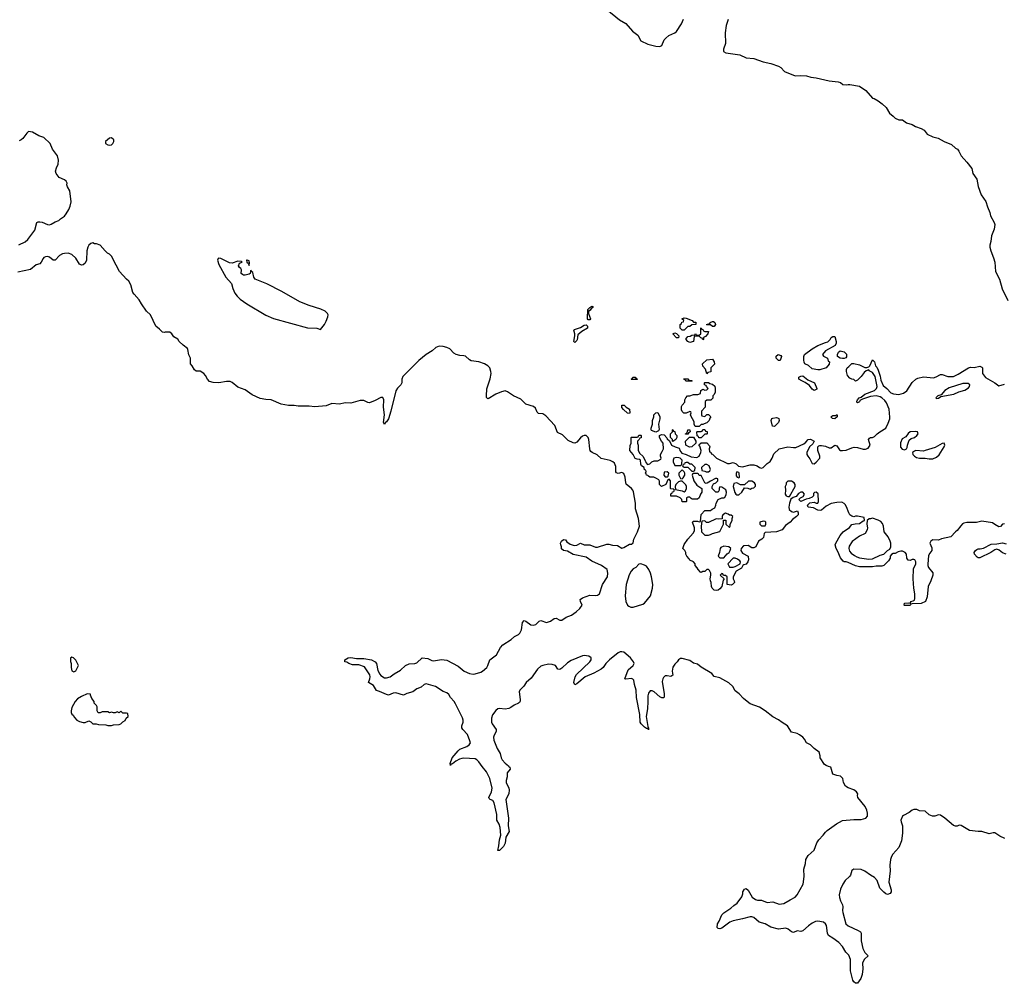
# Model space of a CAD drawing. Header units: inches. Extents: x 2494115 to 2685112, y 774173 to 915163.
# Tile 115 of 215: x 2578455 to 2588909, y 847698 to 857923. Entities that reach past the tile are written whole.
import ezdxf

# ---------------------------------------------------------------- set-up
doc = ezdxf.new("R2010")
doc.units = ezdxf.units.IN
doc.header["$MEASUREMENT"] = 0
for name, color, linetype in [('C5875', 7, 'Continuous'), ('C5884', 7, 'Continuous'), ('C5885', 7, 'Continuous')]:
    doc.layers.add(name, color=color, linetype=linetype)

msp = doc.modelspace()

# ---------------------------------------------------------------- linework, layer by layer
at = {"layer": 'C5875', "color": 5, "elevation": 40}
for points in [[(2578447, 855533), (2578513, 855567), (2578540, 855590), (2578614, 855690), (2578637, 855770), (2578650, 855777), (2578670, 855778), (2578693, 855773), (2578750, 855751), (2578770, 855748), (2578790, 855754), (2578830, 855777), (2578869, 855791), (2578890, 855810), (2578930, 855839), (2578950, 855863), (2578977, 855910), (2578990, 855943), (2579000, 855990), (2578987, 856107), (2578963, 856150), (2578957, 856170), (2578959, 856190), (2578949, 856209), (2578930, 856224), (2578875, 856250), (2578842, 856290), (2578836, 856316), (2578845, 856350), (2578864, 856390), (2578868, 856432), (2578857, 856477), (2578804, 856550), (2578779, 856610), (2578710, 856674), (2578658, 856690), (2578590, 856729), (2578550, 856735), (2578530, 856719), (2578490, 856664), (2578470, 856649), (2578450, 856639)], [(2580000, 854606), (2579990, 854605), (2579970, 854609), (2579940, 854640), (2579902, 854670), (2579844, 854790), (2579802, 854830), (2579747, 854907), (2579724, 854950), (2579670, 855010), (2579657, 855030), (2579636, 855110), (2579614, 855150), (2579590, 855169), (2579513, 855250), (2579480, 855320), (2579450, 855370), (2579432, 855412), (2579410, 855434), (2579387, 855447), (2579362, 855470), (2579309, 855529), (2579270, 855544), (2579250, 855544), (2579230, 855554), (2579210, 855549), (2579190, 855529), (2579179, 855510), (2579168, 855470), (2579163, 855370), (2579150, 855340), (2579130, 855322), (2579110, 855318), (2579090, 855329), (2579052, 855392), (2579010, 855430), (2578970, 855444), (2578930, 855442), (2578910, 855439), (2578878, 855422), (2578830, 855372), (2578810, 855372), (2578770, 855404), (2578750, 855409), (2578730, 855407), (2578710, 855398), (2578703, 855390), (2578684, 855350), (2578670, 855334), (2578630, 855321), (2578570, 855271), (2578435, 855245)]]:
    msp.add_lwpolyline(points, dxfattribs=at)
at = {"layer": 'C5875', "color": 5}
for points, elevation in [([(2579430, 856669), (2579410, 856665), (2579386, 856650), (2579367, 856630), (2579366, 856610), (2579390, 856596), (2579410, 856591), (2579430, 856596), (2579444, 856610), (2579453, 856630), (2579453, 856650)], 40), ([(2579010, 851158), (2578993, 851147), (2578993, 851113), (2579002, 851090), (2579002, 851050), (2579010, 851014), (2579030, 851002), (2579050, 851014), (2579078, 851070), (2579050, 851126), (2579026, 851150)], 60), ([(2579170, 850768), (2579110, 850742), (2579070, 850718), (2579045, 850690), (2579010, 850626), (2579002, 850590), (2579002, 850570), (2579010, 850554), (2579024, 850544), (2579037, 850517), (2579062, 850490), (2579090, 850476), (2579130, 850465), (2579150, 850465), (2579190, 850482), (2579210, 850474), (2579233, 850453), (2579268, 850452), (2579290, 850445), (2579370, 850442), (2579390, 850432), (2579430, 850432), (2579450, 850442), (2579510, 850445), (2579530, 850452), (2579550, 850474), (2579575, 850485), (2579587, 850513), (2579606, 850530), (2579602, 850562), (2579590, 850566), (2579550, 850566), (2579530, 850586), (2579510, 850568), (2579490, 850578), (2579470, 850568), (2579450, 850568), (2579430, 850575), (2579410, 850568), (2579390, 850578), (2579330, 850578), (2579310, 850568), (2579288, 850568), (2579278, 850590), (2579278, 850630), (2579270, 850646), (2579246, 850670), (2579246, 850690), (2579220, 850720), (2579206, 850754), (2579206, 850766)], 60)]:
    msp.add_lwpolyline(points, close=True, dxfattribs=dict(at, elevation=elevation))
at = {"layer": 'C5884', "color": 5, "elevation": 40}
for points in [[(2583650, 850000), (2583658, 849990), (2583664, 849970), (2583630, 849930), (2583630, 849890), (2583620, 849850), (2583620, 849830), (2583648, 849770), (2583652, 849750), (2583648, 849710), (2583617, 849650), (2583644, 849450), (2583642, 849370), (2583651, 849310), (2583618, 849250), (2583610, 849184), (2583592, 849150), (2583550, 849106), (2583530, 849108), (2583543, 849157), (2583550, 849222), (2583563, 849270), (2583558, 849350), (2583545, 849385), (2583520, 849430), (2583520, 849490), (2583492, 849612), (2583477, 849637), (2583449, 849650), (2583439, 849659), (2583435, 849670), (2583466, 849730), (2583470, 849770), (2583446, 849870), (2583430, 849907), (2583410, 849941), (2583366, 850000)], [(2588915, 849235), (2588860, 849260), (2588810, 849293), (2588790, 849293), (2588750, 849283), (2588670, 849310), (2588630, 849307), (2588541, 849321), (2588450, 849373), (2588430, 849375), (2588410, 849366), (2588390, 849364), (2588370, 849373), (2588279, 849450), (2588230, 849481), (2588210, 849486), (2588170, 849472), (2588148, 849470), (2588110, 849487), (2588070, 849524), (2588010, 849529), (2587981, 849541), (2587950, 849542), (2587930, 849535), (2587899, 849510), (2587840, 849480), (2587829, 849470), (2587812, 849430), (2587813, 849410), (2587827, 849370), (2587828, 849290), (2587818, 849210), (2587790, 849139), (2587724, 849070), (2587710, 849044), (2587700, 849010), (2587695, 848950), (2587697, 848890), (2587684, 848770), (2587707, 848690), (2587707, 848670), (2587696, 848650), (2587670, 848641), (2587650, 848649), (2587630, 848664), (2587589, 848709), (2587559, 848790), (2587530, 848822), (2587490, 848845), (2587430, 848889), (2587390, 848904), (2587310, 848909), (2587290, 848895), (2587275, 848845), (2587264, 848830), (2587221, 848790), (2587195, 848750), (2587170, 848698), (2587157, 848637), (2587159, 848610), (2587170, 848572), (2587191, 848530), (2587195, 848510), (2587191, 848470), (2587194, 848450), (2587228, 848330), (2587250, 848308), (2587359, 848259), (2587383, 848243), (2587391, 848230), (2587388, 848150), (2587408, 848068), (2587430, 848026), (2587462, 847990), (2587425, 847955), (2587410, 847930), (2587404, 847910), (2587407, 847850), (2587399, 847790), (2587386, 847750), (2587350, 847698), (2587330, 847699), (2587310, 847713), (2587302, 847730), (2587276, 847830), (2587276, 847950), (2587258, 847998), (2587226, 848030), (2587193, 848090), (2587153, 848130), (2587090, 848178), (2587044, 848204), (2587031, 848231), (2587020, 848310), (2587010, 848330), (2586990, 848345), (2586930, 848358), (2586905, 848355), (2586870, 848337), (2586831, 848309), (2586770, 848254), (2586750, 848249), (2586710, 848253), (2586670, 848236), (2586650, 848245), (2586613, 848273), (2586590, 848283), (2586510, 848274), (2586430, 848292), (2586370, 848329), (2586306, 848346), (2586250, 848395), (2586230, 848403), (2586210, 848404), (2586130, 848382), (2586030, 848362), (2585995, 848345), (2585910, 848282), (2585890, 848275), (2585870, 848278), (2585862, 848290), (2585865, 848330), (2585883, 848357), (2585910, 848425), (2585930, 848445), (2586006, 848494), (2586037, 848523), (2586073, 848547), (2586123, 848617), (2586133, 848647), (2586134, 848670), (2586150, 848698), (2586170, 848705), (2586190, 848685), (2586232, 848612), (2586266, 848586), (2586290, 848579), (2586330, 848581), (2586390, 848557), (2586450, 848562), (2586518, 848538), (2586570, 848544), (2586635, 848585), (2586690, 848613), (2586710, 848637), (2586773, 848750), (2586783, 848830), (2586781, 848910), (2586799, 848970), (2586801, 849010), (2586826, 849054), (2586889, 849110), (2586918, 849190), (2586940, 849220), (2586987, 849270), (2587010, 849303), (2587030, 849321), (2587129, 849390), (2587190, 849425), (2587310, 849435), (2587390, 849436), (2587438, 849450), (2587455, 849470), (2587456, 849504), (2587450, 849536), (2587433, 849573), (2587353, 849670), (2587349, 849690), (2587353, 849710), (2587341, 849730), (2587310, 849752), (2587250, 849773), (2587224, 849790), (2587201, 849830), (2587194, 849870), (2587178, 849890), (2587170, 849895), (2587130, 849902), (2587090, 849918), (2587068, 849990), (2587043, 850000)]]:
    msp.add_lwpolyline(points, dxfattribs=at)
at = {"layer": 'C5885', "color": 5}
for points, elevation in [([(2584690, 858030), (2584823, 857923), (2584890, 857881), (2584963, 857803), (2585018, 857758), (2585050, 857699), (2585125, 857665), (2585210, 857643), (2585250, 857639), (2585272, 857648), (2585299, 857710), (2585314, 857726), (2585346, 857754), (2585410, 857784), (2585430, 857799), (2585482, 857878), (2585503, 857930)], 40), ([(2585976, 857924), (2585957, 857863), (2585944, 857784), (2585950, 857670), (2585927, 857610), (2585926, 857586), (2585951, 857571), (2586102, 857550), (2586170, 857517), (2586250, 857510), (2586350, 857477), (2586430, 857459), (2586510, 857431), (2586535, 857415), (2586575, 857375), (2586690, 857327), (2586750, 857331), (2586810, 857327), (2586854, 857314), (2586910, 857307), (2587050, 857274), (2587145, 857265), (2587170, 857255), (2587194, 857234), (2587230, 857231), (2587250, 857237), (2587270, 857237), (2587370, 857216), (2587438, 857170), (2587510, 857092), (2587527, 857087), (2587570, 857061), (2587611, 857030), (2587656, 856990), (2587691, 856931), (2587730, 856901), (2587750, 856879), (2587790, 856861), (2587830, 856859), (2587870, 856828), (2587930, 856810), (2587965, 856790), (2588028, 856768), (2588058, 856750), (2588091, 856710), (2588150, 856681), (2588206, 856666), (2588271, 856631), (2588350, 856599), (2588390, 856561), (2588411, 856550), (2588428, 856528), (2588450, 856479), (2588513, 856413), (2588563, 856343), (2588576, 856290), (2588617, 856230), (2588632, 856152), (2588664, 856064), (2588714, 855994), (2588730, 855938), (2588756, 855876), (2588763, 855843), (2588803, 855770), (2588808, 855750), (2588801, 855699), (2588775, 855630), (2588766, 855570), (2588754, 855530), (2588754, 855510), (2588765, 855470), (2588796, 855396), (2588808, 855350), (2588814, 855250), (2588857, 855170), (2588887, 855067), (2588945, 854945)], 40), ([(2583366, 850000), (2583330, 850049), (2583309, 850070), (2583290, 850081), (2583170, 850088), (2583150, 850084), (2583124, 850076), (2583086, 850054), (2583050, 850027), (2583036, 850024), (2583029, 850010), (2583027, 850030), (2583048, 850090), (2583110, 850165), (2583130, 850183), (2583203, 850210), (2583229, 850230), (2583240, 850250), (2583236, 850270), (2583210, 850339), (2583160, 850390), (2583148, 850410), (2583148, 850430), (2583162, 850470), (2583163, 850490), (2583155, 850515), (2583083, 850663), (2583068, 850688), (2583030, 850729), (2583010, 850761), (2582990, 850780), (2582950, 850796), (2582870, 850848), (2582770, 850876), (2582750, 850867), (2582718, 850842), (2582670, 850821), (2582630, 850792), (2582567, 850773), (2582530, 850755), (2582450, 850780), (2582422, 850778), (2582370, 850755), (2582350, 850761), (2582276, 850796), (2582245, 850805), (2582210, 850858), (2582157, 850890), (2582173, 850930), (2582176, 850950), (2582173, 850970), (2582116, 851056), (2582056, 851076), (2581990, 851076), (2581949, 851090), (2581930, 851104), (2581906, 851110), (2581906, 851130), (2581942, 851150), (2581970, 851155), (2582030, 851145), (2582110, 851146), (2582190, 851132), (2582230, 851110), (2582245, 851090), (2582258, 851018), (2582278, 850978), (2582290, 850965), (2582330, 850940), (2582350, 850938), (2582390, 850950), (2582430, 850981), (2582500, 851020), (2582550, 851071), (2582590, 851087), (2582649, 851091), (2582670, 851098), (2582730, 851151), (2582790, 851144), (2582830, 851122), (2582850, 851118), (2582935, 851135), (2582990, 851127), (2583110, 851064), (2583173, 851010), (2583230, 850987), (2583270, 850980), (2583290, 850982), (2583350, 851000), (2583370, 851010), (2583414, 851050), (2583426, 851070), (2583447, 851130), (2583517, 851183), (2583560, 851260), (2583584, 851290), (2583675, 851345), (2583710, 851377), (2583750, 851398), (2583767, 851413), (2583783, 851450), (2583794, 851526), (2583810, 851547), (2583830, 851539), (2583882, 851502), (2583910, 851497), (2583934, 851506), (2583970, 851539), (2583990, 851547), (2584050, 851527), (2584090, 851540), (2584130, 851570), (2584150, 851572), (2584190, 851552), (2584210, 851553), (2584257, 851583), (2584315, 851605), (2584362, 851638), (2584404, 851676), (2584427, 851710), (2584410, 851750), (2584407, 851770), (2584429, 851790), (2584510, 851817), (2584570, 851813), (2584590, 851818), (2584610, 851830), (2584644, 851930), (2584695, 852010), (2584701, 852050), (2584692, 852090), (2584632, 852130), (2584530, 852178), (2584470, 852221), (2584330, 852247), (2584270, 852284), (2584228, 852290), (2584209, 852309), (2584209, 852330), (2584199, 852350), (2584197, 852370), (2584206, 852390), (2584230, 852407), (2584250, 852403), (2584264, 852384), (2584298, 852358), (2584342, 852342), (2584370, 852348), (2584410, 852368), (2584450, 852352), (2584510, 852349), (2584570, 852326), (2584590, 852326), (2584690, 852359), (2584710, 852359), (2584750, 852348), (2584802, 852342), (2584850, 852317), (2584870, 852323), (2584930, 852356), (2584950, 852358), (2584969, 852371), (2584977, 852410), (2585016, 852490), (2585036, 852550), (2585024, 852630), (2584992, 852732), (2584992, 852792), (2584973, 852913), (2584966, 852930), (2584950, 852950), (2584895, 852995), (2584889, 853010), (2584883, 853070), (2584870, 853106), (2584850, 853118), (2584810, 853109), (2584790, 853113), (2584785, 853125), (2584783, 853183), (2584770, 853218), (2584752, 853232), (2584725, 853245), (2584630, 853267), (2584587, 853307), (2584533, 853330), (2584520, 853340), (2584511, 853350), (2584508, 853368), (2584498, 853470), (2584490, 853491), (2584471, 853511), (2584450, 853512), (2584430, 853503), (2584410, 853487), (2584370, 853439), (2584350, 853430), (2584330, 853434), (2584279, 853459), (2584218, 853518), (2584164, 853544), (2584136, 853616), (2584040, 853720), (2584010, 853739), (2583965, 853745), (2583950, 853759), (2583930, 853800), (2583910, 853820), (2583830, 853844), (2583776, 853896), (2583697, 853930), (2583635, 853975), (2583610, 853984), (2583570, 853975), (2583510, 853949), (2583430, 853899), (2583423, 853903), (2583413, 853913), (2583410, 853930), (2583414, 854006), (2583450, 854112), (2583460, 854170), (2583459, 854190), (2583445, 854230), (2583425, 854250), (2583391, 854271), (2583330, 854292), (2583250, 854304), (2583230, 854315), (2583190, 854351), (2583170, 854356), (2583130, 854358), (2583090, 854369), (2583064, 854384), (2583021, 854430), (2582990, 854444), (2582950, 854455), (2582910, 854460), (2582875, 854445), (2582835, 854410), (2582770, 854370), (2582694, 854306), (2582524, 854136), (2582511, 854110), (2582511, 854070), (2582503, 854050), (2582466, 854014), (2582450, 853984), (2582396, 853770), (2582370, 853689), (2582350, 853655), (2582336, 853644), (2582330, 853629), (2582318, 853650), (2582329, 853731), (2582318, 853810), (2582321, 853890), (2582310, 853915), (2582290, 853914), (2582230, 853881), (2582170, 853859), (2582150, 853862), (2582110, 853882), (2582070, 853884), (2581970, 853854), (2581910, 853857), (2581850, 853845), (2581770, 853849), (2581710, 853825), (2581590, 853814), (2581530, 853821), (2581410, 853821), (2581370, 853829), (2581309, 853829), (2581230, 853844), (2581126, 853890), (2581070, 853893), (2581010, 853904), (2580924, 853944), (2580850, 853994), (2580770, 854024), (2580712, 854072), (2580690, 854084), (2580650, 854084), (2580570, 854070), (2580510, 854073), (2580470, 854084), (2580449, 854110), (2580429, 854149), (2580409, 854170), (2580370, 854194), (2580330, 854195), (2580310, 854208), (2580288, 854250), (2580268, 854270), (2580269, 854330), (2580250, 854366), (2580242, 854422), (2580235, 854435), (2580190, 854469), (2580149, 854510), (2580133, 854533), (2580090, 854558), (2580070, 854588), (2580050, 854608), (2580000, 854606)], 40), ([(2588910, 852575), (2588890, 852569), (2588870, 852545), (2588850, 852542), (2588810, 852565), (2588785, 852585), (2588670, 852601), (2588613, 852587), (2588513, 852587), (2588480, 852580), (2588466, 852574), (2588446, 852554), (2588410, 852504), (2588391, 852489), (2588343, 852437), (2588244, 852416), (2588210, 852401), (2588150, 852402), (2588130, 852388), (2588118, 852370), (2588139, 852319), (2588139, 852290), (2588117, 852263), (2588104, 852236), (2588096, 852144), (2588097, 852130), (2588105, 852110), (2588150, 852055), (2588152, 852030), (2588130, 851970), (2588101, 851910), (2588090, 851798), (2588073, 851750), (2588027, 851727), (2587930, 851726), (2587918, 851722), (2587910, 851706), (2587850, 851706), (2587846, 851710), (2587848, 851730), (2587896, 851736), (2587908, 851732), (2587918, 851742), (2587918, 851750), (2587943, 851757), (2587955, 851765), (2587960, 851780), (2587961, 851830), (2587948, 851890), (2587942, 851990), (2587945, 852095), (2587969, 852150), (2587969, 852170), (2587958, 852190), (2587950, 852195), (2587930, 852195), (2587910, 852184), (2587887, 852187), (2587874, 852210), (2587869, 852250), (2587857, 852270), (2587830, 852283), (2587810, 852285), (2587783, 852277), (2587750, 852258), (2587730, 852258), (2587710, 852248), (2587698, 852230), (2587696, 852210), (2587680, 852180), (2587630, 852133), (2587610, 852125), (2587550, 852123), (2587510, 852116), (2587370, 852117), (2587330, 852127), (2587250, 852163), (2587230, 852169), (2587210, 852169), (2587197, 852177), (2587170, 852214), (2587141, 852281), (2587124, 852310), (2587113, 852350), (2587119, 852370), (2587167, 852450), (2587198, 852490), (2587266, 852534), (2587290, 852565), (2587325, 852575), (2587370, 852578), (2587410, 852605), (2587426, 852610), (2587422, 852642), (2587350, 852655), (2587330, 852655), (2587310, 852649), (2587290, 852655), (2587270, 852669), (2587257, 852690), (2587233, 852753), (2587218, 852778), (2587209, 852789), (2587184, 852804), (2587130, 852801), (2587070, 852790), (2587019, 852761), (2586970, 852717), (2586955, 852715), (2586930, 852719), (2586884, 852744), (2586826, 852750), (2586818, 852770), (2586844, 852796), (2586890, 852802), (2586910, 852794), (2586930, 852794), (2586938, 852810), (2586933, 852893), (2586910, 852908), (2586893, 852907), (2586884, 852896), (2586882, 852870), (2586870, 852858), (2586837, 852843), (2586804, 852836), (2586750, 852809), (2586729, 852831), (2586746, 852850), (2586775, 852865), (2586788, 852890), (2586770, 852908), (2586750, 852909), (2586725, 852895), (2586698, 852862), (2586666, 852854), (2586644, 852836), (2586628, 852792), (2586623, 852750), (2586626, 852726), (2586650, 852705), (2586670, 852698), (2586714, 852710), (2586722, 852690), (2586722, 852670), (2586702, 852650), (2586659, 852621), (2586635, 852590), (2586585, 852555), (2586551, 852510), (2586490, 852490), (2586370, 852482), (2586361, 852470), (2586353, 852427), (2586336, 852410), (2586298, 852390), (2586270, 852329), (2586250, 852319), (2586230, 852319), (2586190, 852342), (2586141, 852339), (2586114, 852310), (2586112, 852290), (2586130, 852262), (2586190, 852232), (2586192, 852192), (2586187, 852170), (2586170, 852147), (2586142, 852138), (2586132, 852130), (2586118, 852102), (2586062, 852070), (2586032, 852010), (2586032, 851990), (2586042, 851970), (2586045, 851950), (2586025, 851930), (2586010, 851924), (2585968, 851930), (2585966, 852010), (2585950, 852026), (2585926, 852026), (2585922, 852042), (2585910, 852046), (2585894, 852030), (2585934, 851990), (2585925, 851975), (2585911, 851910), (2585890, 851884), (2585870, 851869), (2585850, 851865), (2585829, 851870), (2585809, 851890), (2585802, 851910), (2585798, 851950), (2585788, 851970), (2585786, 851990), (2585795, 852030), (2585795, 852050), (2585780, 852080), (2585770, 852088), (2585750, 852088), (2585730, 852066), (2585710, 852066), (2585690, 852058), (2585682, 852062), (2585658, 852090), (2585648, 852108), (2585626, 852130), (2585626, 852150), (2585609, 852169), (2585570, 852189), (2585563, 852203), (2585538, 852230), (2585528, 852250), (2585528, 852270), (2585518, 852290), (2585495, 852310), (2585510, 852355), (2585550, 852411), (2585605, 852475), (2585619, 852501), (2585621, 852530), (2585598, 852590), (2585610, 852602), (2585650, 852602), (2585670, 852594), (2585682, 852598), (2585690, 852674), (2585730, 852714), (2585790, 852714), (2585806, 852730), (2585835, 852745), (2585848, 852770), (2585850, 852794), (2585870, 852832), (2585909, 852851), (2585930, 852851), (2585942, 852858), (2585957, 852883), (2585959, 852910), (2585953, 852933), (2585910, 852962), (2585890, 852966), (2585882, 852950), (2585882, 852930), (2585871, 852909), (2585846, 852910), (2585808, 852948), (2585808, 852970), (2585823, 852997), (2585846, 853010), (2585866, 853030), (2585866, 853050), (2585856, 853056), (2585844, 853056), (2585790, 853028), (2585756, 853004), (2585743, 853003), (2585729, 853009), (2585690, 853086), (2585668, 853088), (2585662, 853102), (2585650, 853106), (2585610, 853106), (2585598, 853102), (2585594, 853090), (2585611, 853030), (2585643, 852983), (2585698, 852950), (2585698, 852910), (2585685, 852890), (2585670, 852848), (2585650, 852835), (2585596, 852836), (2585583, 852843), (2585570, 852858), (2585550, 852858), (2585534, 852850), (2585534, 852810), (2585530, 852806), (2585490, 852806), (2585486, 852830), (2585466, 852850), (2585430, 852868), (2585370, 852868), (2585368, 852892), (2585382, 852898), (2585387, 852913), (2585402, 852918), (2585406, 852930), (2585402, 852942), (2585370, 852946), (2585366, 852950), (2585366, 853030), (2585350, 853046), (2585338, 853042), (2585314, 852990), (2585270, 852969), (2585249, 852990), (2585248, 853028), (2585240, 853040), (2585216, 853056), (2585187, 853067), (2585146, 853070), (2585130, 853078), (2585126, 853086), (2585109, 853090), (2585105, 853105), (2585098, 853110), (2585106, 853130), (2585102, 853142), (2585090, 853146), (2585086, 853170), (2585058, 853190), (2585050, 853206), (2585048, 853248), (2585036, 853256), (2585010, 853258), (2584990, 853266), (2584969, 853309), (2584935, 853350), (2584936, 853404), (2584948, 853430), (2584946, 853490), (2584950, 853494), (2585010, 853494), (2585022, 853498), (2585030, 853514), (2585050, 853514), (2585054, 853510), (2585053, 853487), (2585038, 853482), (2585033, 853467), (2585014, 853450), (2585014, 853430), (2585022, 853410), (2585022, 853350), (2585040, 853320), (2585072, 853290), (2585100, 853240), (2585104, 853224), (2585122, 853202), (2585146, 853210), (2585166, 853230), (2585190, 853242), (2585230, 853242), (2585262, 853258), (2585266, 853270), (2585258, 853290), (2585258, 853310), (2585278, 853342), (2585289, 853370), (2585288, 853430), (2585268, 853450), (2585248, 853490), (2585248, 853512), (2585270, 853522), (2585298, 853518), (2585325, 853485), (2585330, 853474), (2585353, 853453), (2585374, 853410), (2585414, 853390), (2585457, 853377), (2585462, 853370), (2585465, 853350), (2585484, 853324), (2585530, 853311), (2585584, 853284), (2585643, 853277), (2585668, 853290), (2585688, 853330), (2585689, 853350), (2585676, 853396), (2585667, 853413), (2585690, 853434), (2585750, 853434), (2585780, 853400), (2585782, 853390), (2585774, 853370), (2585778, 853338), (2585793, 853333), (2585798, 853318), (2585810, 853314), (2585854, 853270), (2585970, 853212), (2585990, 853212), (2586030, 853225), (2586061, 853210), (2586086, 853186), (2586130, 853177), (2586210, 853198), (2586250, 853199), (2586285, 853190), (2586310, 853171), (2586330, 853165), (2586350, 853171), (2586390, 853215), (2586424, 853236), (2586445, 853270), (2586463, 853317), (2586518, 853370), (2586610, 853391), (2586670, 853383), (2586696, 853384), (2586779, 853421), (2586801, 853439), (2586825, 853470), (2586850, 853473), (2586892, 853450), (2586877, 853423), (2586842, 853390), (2586812, 853330), (2586812, 853310), (2586822, 853290), (2586844, 853264), (2586870, 853212), (2586890, 853211), (2586913, 853227), (2586949, 853270), (2586949, 853290), (2586928, 853352), (2586928, 853390), (2586940, 853400), (2586950, 853405), (2586970, 853405), (2587010, 853397), (2587050, 853381), (2587070, 853381), (2587110, 853407), (2587130, 853401), (2587159, 853359), (2587170, 853353), (2587190, 853350), (2587230, 853354), (2587290, 853380), (2587314, 853386), (2587350, 853384), (2587410, 853365), (2587435, 853365), (2587463, 853377), (2587485, 853410), (2587469, 853470), (2587478, 853482), (2587490, 853490), (2587510, 853491), (2587530, 853499), (2587559, 853530), (2587586, 853550), (2587651, 853589), (2587677, 853643), (2587693, 853687), (2587695, 853705), (2587688, 853790), (2587658, 853858), (2587641, 853881), (2587610, 853910), (2587590, 853921), (2587550, 853930), (2587490, 853925), (2587402, 853898), (2587377, 853883), (2587370, 853869), (2587350, 853858), (2587344, 853864), (2587342, 853870), (2587349, 853891), (2587369, 853911), (2587390, 853918), (2587430, 853950), (2587532, 853988), (2587553, 854010), (2587561, 854030), (2587537, 854137), (2587510, 854179), (2587476, 854196), (2587470, 854206), (2587444, 854196), (2587420, 854180), (2587390, 854138), (2587350, 854098), (2587330, 854086), (2587310, 854106), (2587290, 854108), (2587270, 854118), (2587246, 854146), (2587233, 854190), (2587233, 854210), (2587242, 854230), (2587258, 854242), (2587290, 854276), (2587310, 854275), (2587370, 854259), (2587427, 854233), (2587450, 854232), (2587470, 854238), (2587482, 854250), (2587510, 854314), (2587530, 854292), (2587541, 854250), (2587555, 854235), (2587570, 854205), (2587590, 854142), (2587598, 854098), (2587622, 854042), (2587661, 854010), (2587703, 853963), (2587732, 853952), (2587790, 853946), (2587839, 853961), (2587875, 853985), (2587930, 854073), (2587970, 854109), (2587990, 854118), (2588050, 854135), (2588156, 854124), (2588187, 854133), (2588230, 854159), (2588250, 854157), (2588310, 854138), (2588370, 854138), (2588419, 854161), (2588530, 854230), (2588550, 854235), (2588590, 854233), (2588650, 854245), (2588670, 854237), (2588676, 854230), (2588679, 854170), (2588710, 854126), (2588810, 854070), (2588850, 854038), (2588910, 854055)], 20), ([(2588929, 852250), (2588890, 852266), (2588855, 852295), (2588830, 852304), (2588810, 852299), (2588765, 852270), (2588650, 852214), (2588630, 852214), (2588620, 852220), (2588594, 852250), (2588589, 852271), (2588602, 852290), (2588619, 852301), (2588630, 852307), (2588653, 852307), (2588690, 852316), (2588770, 852357), (2588830, 852361), (2588890, 852371), (2588930, 852362)], 20), ([(2587043, 850000), (2587018, 850010), (2587001, 850021), (2586955, 850090), (2586955, 850110), (2586942, 850150), (2586890, 850188), (2586850, 850229), (2586810, 850248), (2586789, 850289), (2586769, 850310), (2586736, 850336), (2586710, 850349), (2586650, 850362), (2586609, 850430), (2586550, 850464), (2586510, 850493), (2586450, 850524), (2586370, 850589), (2586309, 850629), (2586210, 850665), (2586195, 850675), (2586139, 850719), (2586094, 850770), (2586050, 850802), (2586026, 850846), (2585986, 850886), (2585890, 850939), (2585830, 850954), (2585804, 850984), (2585690, 851052), (2585650, 851085), (2585610, 851095), (2585570, 851122), (2585490, 851146), (2585470, 851145), (2585450, 851130), (2585437, 851110), (2585410, 851084), (2585390, 851053), (2585384, 851010), (2585390, 850969), (2585370, 850955), (2585330, 850962), (2585310, 850961), (2585290, 850944), (2585282, 850930), (2585278, 850902), (2585298, 850770), (2585299, 850741), (2585294, 850726), (2585273, 850727), (2585250, 850738), (2585190, 850791), (2585170, 850802), (2585150, 850802), (2585130, 850776), (2585124, 850750), (2585126, 850690), (2585120, 850610), (2585108, 850530), (2585124, 850424), (2585131, 850409), (2585130, 850389), (2585126, 850406), (2585119, 850401), (2585110, 850402), (2585090, 850415), (2585055, 850450), (2585044, 850470), (2585041, 850550), (2585005, 850730), (2585002, 850810), (2584982, 850870), (2584974, 850914), (2584966, 850926), (2584950, 850931), (2584890, 850925), (2584881, 850930), (2584916, 851024), (2584970, 851070), (2584978, 851090), (2584972, 851110), (2584942, 851150), (2584870, 851210), (2584850, 851216), (2584830, 851215), (2584810, 851205), (2584719, 851130), (2584678, 851090), (2584649, 851050), (2584628, 851032), (2584550, 850989), (2584460, 850950), (2584370, 850875), (2584350, 850864), (2584340, 850890), (2584354, 850950), (2584366, 850974), (2584507, 851110), (2584521, 851130), (2584524, 851150), (2584498, 851170), (2584450, 851177), (2584430, 851174), (2584310, 851123), (2584270, 851099), (2584210, 851041), (2584190, 851028), (2584170, 851030), (2584145, 851070), (2584110, 851082), (2584070, 851083), (2584011, 851071), (2583990, 851062), (2583954, 851030), (2583884, 850936), (2583832, 850890), (2583809, 850850), (2583764, 850810), (2583758, 850790), (2583770, 850710), (2583768, 850692), (2583761, 850679), (2583750, 850669), (2583706, 850650), (2583670, 850623), (2583647, 850613), (2583610, 850608), (2583550, 850615), (2583530, 850610), (2583510, 850593), (2583474, 850546), (2583463, 850510), (2583466, 850470), (2583472, 850450), (2583515, 850390), (2583513, 850370), (2583492, 850330), (2583487, 850310), (2583490, 850278), (2583525, 850190), (2583555, 850135), (2583567, 850090), (2583577, 850070), (2583610, 850033), (2583646, 850006), (2583650, 850000)], 40)]:
    msp.add_lwpolyline(points, dxfattribs=dict(at, elevation=elevation))
for points, elevation in [([(2580570, 855394), (2580562, 855390), (2580556, 855370), (2580570, 855325), (2580643, 855190), (2580704, 855124), (2580719, 855070), (2580741, 855021), (2580764, 854990), (2580797, 854957), (2580867, 854907), (2581070, 854787), (2581150, 854751), (2581510, 854654), (2581610, 854651), (2581650, 854637), (2581690, 854687), (2581710, 854725), (2581726, 854770), (2581730, 854790), (2581724, 854804), (2581697, 854830), (2581654, 854850), (2581529, 854890), (2581430, 854930), (2581239, 855039), (2581079, 855119), (2580954, 855170), (2580941, 855190), (2580930, 855241), (2580913, 855253), (2580910, 855266), (2580901, 855230), (2580890, 855222), (2580850, 855212), (2580832, 855212), (2580819, 855219), (2580807, 855230), (2580809, 855269), (2580804, 855284), (2580790, 855294), (2580779, 855310), (2580790, 855338), (2580818, 855350), (2580810, 855358), (2580770, 855362), (2580710, 855338), (2580683, 855343), (2580590, 855389)], 40), ([(2580870, 855372), (2580862, 855370), (2580865, 855350), (2580881, 855341), (2580890, 855314), (2580896, 855344), (2580890, 855364)], 40), ([(2584490, 854738), (2584484, 854750), (2584482, 854790), (2584488, 854810), (2584488, 854848), (2584508, 854870), (2584530, 854882), (2584540, 854880), (2584542, 854870), (2584524, 854856), (2584510, 854838), (2584502, 854838), (2584493, 854827), (2584493, 854807), (2584516, 854750), (2584510, 854738)], 20), ([(2585510, 854628), (2585488, 854628), (2585466, 854650), (2585466, 854690), (2585482, 854698), (2585487, 854713), (2585502, 854718), (2585506, 854730), (2585486, 854750), (2585510, 854758), (2585530, 854756), (2585594, 854730), (2585610, 854714), (2585633, 854713), (2585633, 854687), (2585590, 854686), (2585572, 854668), (2585550, 854666)], 20), ([(2584350, 854498), (2584338, 854510), (2584349, 854570), (2584349, 854590), (2584338, 854630), (2584344, 854636), (2584410, 854656), (2584450, 854681), (2584470, 854685), (2584485, 854670), (2584485, 854650), (2584424, 854616), (2584380, 854580), (2584373, 854527), (2584370, 854518)], 20), ([(2585730, 854614), (2585770, 854614), (2585762, 854590), (2585737, 854563), (2585714, 854550), (2585714, 854530), (2585710, 854526), (2585702, 854542), (2585687, 854547), (2585670, 854566), (2585630, 854566), (2585618, 854562), (2585610, 854508), (2585570, 854499), (2585548, 854510), (2585528, 854532), (2585550, 854562), (2585575, 854565), (2585590, 854574), (2585622, 854578), (2585630, 854594), (2585638, 854578), (2585670, 854574), (2585686, 854590), (2585686, 854650), (2585690, 854654), (2585698, 854638), (2585713, 854633), (2585718, 854618)], 20), ([(2585810, 854666), (2585790, 854686), (2585750, 854686), (2585746, 854690), (2585782, 854698), (2585786, 854710), (2585810, 854722), (2585820, 854720), (2585834, 854710), (2585842, 854690), (2585830, 854668)], 20), ([(2585430, 854546), (2585389, 854591), (2585410, 854602), (2585430, 854594), (2585452, 854570), (2585450, 854546)], 20), ([(2586930, 854207), (2586870, 854218), (2586832, 854252), (2586792, 854272), (2586783, 854290), (2586782, 854310), (2586782, 854350), (2586787, 854370), (2586870, 854431), (2586930, 854467), (2587010, 854499), (2587036, 854504), (2587062, 854530), (2587070, 854551), (2587090, 854561), (2587110, 854561), (2587124, 854510), (2587123, 854490), (2587113, 854467), (2587010, 854409), (2586978, 854370), (2586990, 854352), (2587033, 854333), (2587038, 854298), (2587052, 854292), (2587050, 854268), (2587018, 854230), (2586950, 854209)], 20), ([(2585750, 854166), (2585736, 854216), (2585710, 854246), (2585706, 854270), (2585750, 854314), (2585810, 854322), (2585830, 854294), (2585831, 854269), (2585794, 854230), (2585793, 854187), (2585762, 854178)], 20), ([(2586510, 854306), (2586488, 854330), (2586488, 854352), (2586509, 854371), (2586538, 854358), (2586542, 854350), (2586530, 854308)], 20), ([(2587190, 854327), (2587166, 854330), (2587138, 854350), (2587138, 854370), (2587150, 854394), (2587166, 854410), (2587210, 854398), (2587235, 854375), (2587234, 854346), (2587225, 854335), (2587210, 854329)], 20), ([(2584950, 854106), (2584946, 854110), (2584962, 854118), (2584966, 854130), (2584990, 854131), (2584998, 854118), (2585014, 854110), (2585010, 854106)], 20), ([(2586890, 853988), (2586870, 854002), (2586840, 854040), (2586795, 854075), (2586758, 854090), (2586726, 854110), (2586726, 854130), (2586750, 854142), (2586770, 854145), (2586823, 854103), (2586894, 854070), (2586918, 854010), (2586917, 854003)], 20), ([(2585730, 853714), (2585750, 853734), (2585770, 853734), (2585794, 853710), (2585784, 853696), (2585774, 853670), (2585750, 853646), (2585724, 853636), (2585710, 853626), (2585690, 853626), (2585670, 853606), (2585627, 853607), (2585618, 853630), (2585616, 853656), (2585580, 853720), (2585578, 853730), (2585586, 853750), (2585582, 853762), (2585570, 853766), (2585532, 853748), (2585507, 853747), (2585490, 853766), (2585483, 853783), (2585483, 853817), (2585490, 853834), (2585516, 853864), (2585518, 853890), (2585528, 853912), (2585546, 853930), (2585570, 853932), (2585610, 853945), (2585655, 853945), (2585682, 853958), (2585688, 853990), (2585710, 854002), (2585730, 853992), (2585750, 853994), (2585766, 854010), (2585746, 854030), (2585742, 854042), (2585727, 854047), (2585726, 854070), (2585730, 854074), (2585770, 854074), (2585784, 854064), (2585810, 854054), (2585835, 854035), (2585841, 854010), (2585838, 853970), (2585830, 853946), (2585814, 853930), (2585813, 853907), (2585793, 853887), (2585750, 853886), (2585734, 853870), (2585734, 853810), (2585694, 853770), (2585694, 853730), (2585698, 853718)], 20), ([(2585590, 854086), (2585528, 854088), (2585522, 854102), (2585510, 854106), (2585508, 854112), (2585550, 854112), (2585558, 854098), (2585590, 854094), (2585594, 854090)], 20), ([(2588524, 854064), (2588470, 854061), (2588324, 854016), (2588278, 853990), (2588238, 853942), (2588202, 853930), (2588182, 853910), (2588190, 853905), (2588210, 853906), (2588235, 853925), (2588372, 853948), (2588427, 853973), (2588490, 853991), (2588530, 854018), (2588539, 854030), (2588542, 854050)], 20), ([(2584930, 853746), (2584907, 853747), (2584867, 853787), (2584848, 853808), (2584850, 853832), (2584872, 853832), (2584894, 853810), (2584931, 853791), (2584934, 853750)], 20), ([(2585210, 853546), (2585163, 853563), (2585158, 853570), (2585158, 853590), (2585175, 853630), (2585174, 853670), (2585188, 853710), (2585188, 853730), (2585209, 853751), (2585230, 853754), (2585251, 853710), (2585251, 853689), (2585236, 853630), (2585244, 853576), (2585238, 853562)], 20), ([(2586470, 853608), (2586448, 853610), (2586435, 853670), (2586442, 853690), (2586450, 853696), (2586490, 853702), (2586500, 853700), (2586514, 853690), (2586518, 853670), (2586510, 853648)], 20), ([(2587110, 853689), (2587086, 853690), (2587069, 853710), (2587090, 853722), (2587118, 853722), (2587126, 853730), (2587134, 853730), (2587134, 853710)], 20), ([(2585390, 853446), (2585386, 853450), (2585386, 853470), (2585366, 853490), (2585366, 853530), (2585386, 853550), (2585386, 853570), (2585390, 853574), (2585398, 853558), (2585410, 853554), (2585414, 853530), (2585434, 853510), (2585434, 853490), (2585422, 853470)], 20), ([(2585526, 853526), (2585526, 853530), (2585542, 853538), (2585549, 853571), (2585572, 853572), (2585574, 853550), (2585558, 853542), (2585550, 853526)], 20), ([(2585568, 853388), (2585529, 853409), (2585526, 853450), (2585567, 853493), (2585610, 853494), (2585634, 853450), (2585634, 853430), (2585590, 853389)], 20), ([(2585690, 853486), (2585667, 853487), (2585662, 853502), (2585647, 853507), (2585646, 853550), (2585650, 853554), (2585690, 853554), (2585702, 853558), (2585707, 853573), (2585730, 853574), (2585738, 853558), (2585753, 853553), (2585754, 853530), (2585750, 853526), (2585730, 853526)], 20), ([(2587970, 853555), (2587911, 853549), (2587887, 853533), (2587865, 853495), (2587826, 853474), (2587808, 853432), (2587808, 853388), (2587825, 853365), (2587850, 853357), (2587869, 853370), (2587877, 853383), (2587881, 853410), (2587898, 853462), (2587921, 853479), (2587954, 853490), (2587981, 853510), (2587995, 853530), (2587989, 853549)], 20), ([(2588270, 853429), (2588250, 853426), (2588175, 853385), (2588070, 853350), (2588050, 853346), (2587970, 853350), (2587954, 853346), (2587936, 853330), (2587939, 853310), (2587957, 853290), (2587978, 853278), (2588010, 853272), (2588070, 853270), (2588110, 853262), (2588150, 853264), (2588190, 853282), (2588216, 853304), (2588270, 853391), (2588277, 853410)], 20), ([(2585430, 853279), (2585402, 853270), (2585392, 853250), (2585392, 853230), (2585410, 853194), (2585470, 853194), (2585482, 853198), (2585487, 853213), (2585488, 853250), (2585469, 853269), (2585454, 853274)], 20), ([(2585550, 853226), (2585530, 853226), (2585518, 853222), (2585513, 853207), (2585498, 853202), (2585494, 853190), (2585498, 853178), (2585510, 853174), (2585550, 853174), (2585590, 853134), (2585610, 853134), (2585622, 853138), (2585626, 853170), (2585590, 853206), (2585570, 853206)], 20), ([(2585750, 853204), (2585730, 853204), (2585694, 853170), (2585698, 853138), (2585730, 853132), (2585745, 853125), (2585770, 853125), (2585783, 853137), (2585789, 853150), (2585774, 853190)], 20), ([(2585330, 853126), (2585298, 853122), (2585294, 853090), (2585310, 853074), (2585330, 853074), (2585342, 853078), (2585346, 853110)], 20), ([(2585490, 853146), (2585452, 853110), (2585452, 853090), (2585470, 853054), (2585490, 853052), (2585500, 853060), (2585518, 853090), (2585518, 853110), (2585510, 853126)], 20), ([(2586070, 853126), (2586062, 853110), (2586064, 853084), (2586074, 853070), (2586090, 853062), (2586098, 853070), (2586095, 853110), (2586090, 853118)], 20), ([(2585490, 853026), (2585470, 853026), (2585450, 853018), (2585422, 852990), (2585414, 852970), (2585418, 852938), (2585490, 852922), (2585510, 852912), (2585520, 852920), (2585535, 852945), (2585535, 852970), (2585529, 852989)], 20), ([(2586230, 853028), (2586193, 853027), (2586150, 852986), (2586110, 852988), (2586070, 853008), (2586038, 853002), (2586032, 852970), (2586047, 852907), (2586058, 852890), (2586070, 852881), (2586090, 852881), (2586122, 852910), (2586150, 852954), (2586187, 852953), (2586210, 852942), (2586228, 852952), (2586250, 852954), (2586267, 852973), (2586268, 852990), (2586258, 853010)], 20), ([(2586650, 853028), (2586610, 853026), (2586593, 853007), (2586592, 852990), (2586582, 852970), (2586585, 852930), (2586581, 852890), (2586592, 852870), (2586610, 852863), (2586630, 852865), (2586688, 852970), (2586688, 852990), (2586678, 853010)], 20), ([(2585950, 852686), (2585922, 852670), (2585914, 852650), (2585914, 852626), (2585870, 852622), (2585850, 852628), (2585770, 852588), (2585748, 852588), (2585730, 852606), (2585698, 852602), (2585692, 852550), (2585694, 852490), (2585730, 852452), (2585770, 852452), (2585790, 852462), (2585810, 852471), (2585888, 852492), (2585926, 852570), (2585926, 852614), (2585953, 852613), (2585954, 852570), (2585990, 852534), (2585998, 852550), (2585998, 852570), (2586018, 852610), (2586018, 852630), (2586026, 852650), (2586010, 852666), (2585990, 852666), (2585976, 852676)], 20), ([(2586350, 852602), (2586314, 852590), (2586314, 852570), (2586330, 852554), (2586370, 852554), (2586378, 852570), (2586378, 852590), (2586370, 852598)], 20), ([(2587510, 852635), (2587487, 852627), (2587473, 852627), (2587452, 852608), (2587451, 852570), (2587457, 852530), (2587454, 852510), (2587431, 852470), (2587370, 852443), (2587295, 852385), (2587263, 852337), (2587259, 852310), (2587265, 852285), (2587283, 852263), (2587317, 852237), (2587344, 852224), (2587373, 852213), (2587470, 852197), (2587510, 852201), (2587590, 852241), (2587629, 852251), (2587669, 852290), (2587694, 852306), (2587705, 852330), (2587703, 852370), (2587696, 852390), (2587675, 852435), (2587635, 852490), (2587627, 852550), (2587617, 852577), (2587598, 852598), (2587570, 852614)], 20), ([(2585930, 852337), (2585899, 852321), (2585891, 852310), (2585886, 852270), (2585872, 852230), (2585890, 852212), (2585930, 852212), (2585966, 852254), (2585988, 852270), (2585998, 852290), (2586006, 852310), (2585986, 852330)], 20), ([(2585050, 852149), (2585030, 852144), (2584996, 852110), (2584970, 852095), (2584947, 852073), (2584926, 852034), (2584895, 851930), (2584883, 851810), (2584892, 851750), (2584910, 851710), (2584921, 851701), (2584944, 851690), (2584970, 851688), (2585070, 851720), (2585090, 851732), (2585151, 851809), (2585175, 851890), (2585177, 851930), (2585162, 852010), (2585151, 852050), (2585134, 852090), (2585110, 852123), (2585090, 852136)], 40), ([(2586050, 852208), (2586030, 852208), (2585974, 852150), (2585993, 852113), (2586030, 852112), (2586050, 852122), (2586106, 852150), (2586108, 852170), (2586100, 852180), (2586077, 852197)], 20)]:
    msp.add_lwpolyline(points, close=True, dxfattribs=dict(at, elevation=elevation))

doc.saveas('drawing.dxf')
